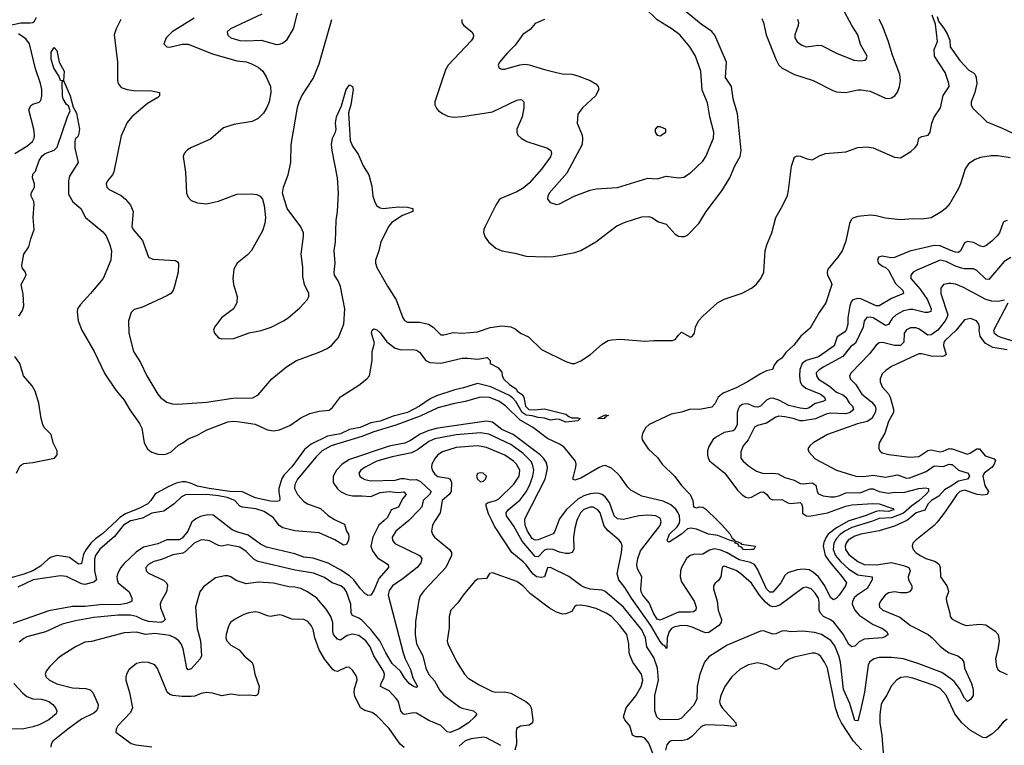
# Model space of a CAD drawing. Header units: inches. Extents: x 1552611 to 1694776, y 811966 to 917215.
# Tile 194 of 256: x 1583883 to 1590352, y 878523 to 883289. Entities that reach past the tile are written whole.
import ezdxf

# ---------------------------------------------------------------- set-up
doc = ezdxf.new("R2010")
doc.units = ezdxf.units.IN
doc.header["$MEASUREMENT"] = 0
for name, color, linetype in [('B5887', 7, 'Continuous'), ('B5888', 7, 'Continuous'), ('B5897', 7, 'Continuous'), ('B5898', 7, 'Continuous')]:
    doc.layers.add(name, color=color, linetype=linetype)

msp = doc.modelspace()

# ---------------------------------------------------------------- linework, layer by layer
at = {"layer": 'B5887', "color": 5}
for points, elevation in [([(1584521.2, 880000), (1584430, 879914.8), (1584380.4, 879879.6), (1584349.3, 879850.7), (1584319.1, 879810), (1584302.2, 879777.8), (1584290, 879717.2), (1584285.5, 879714.5), (1584270, 879713.3), (1584210, 879756.9), (1584199.6, 879759.6), (1584130, 879769), (1584090, 879759.4), (1584070, 879746.6), (1584020.6, 879699.4), (1583970.1, 879670), (1583910, 879646.1), (1583818.6, 879621.4)], 760), ([(1585027.3, 880000), (1585014.4, 879990), (1584987.6, 879930), (1584950, 879882.9), (1584930, 879872.1), (1584850, 879871.9), (1584790, 879846.6), (1584696.5, 879823.5), (1584648.3, 879791.7), (1584570, 879716.2), (1584548.1, 879690), (1584526.7, 879653.3), (1584520.7, 879630), (1584522.6, 879610), (1584530.2, 879590), (1584601.5, 879530), (1584620.3, 879490), (1584618.9, 879470), (1584614, 879466), (1584584.9, 879455.1), (1584534.3, 879445.7), (1584430, 879447.7), (1584310, 879435.5), (1584230, 879434.8), (1584073.7, 879406.3), (1583837.3, 879322.7)], 820), ([(1584624.7, 880000), (1584610, 879996.5), (1584565.5, 879970), (1584504.9, 879895.1), (1584410, 879810.9), (1584380.1, 879770), (1584374.1, 879745.9), (1584374.8, 879670), (1584388, 879610), (1584370, 879594.7), (1584310, 879579.3), (1584290, 879583.9), (1584190, 879630.8), (1584150, 879636.7), (1583971.8, 879610), (1583870, 879561.9)], 780), ([(1586439.6, 880000), (1586353.4, 879930), (1586330.2, 879890), (1586331.3, 879870), (1586348.5, 879848.5), (1586510.1, 879770.1), (1586523.9, 879750), (1586517.9, 879722.1), (1586494.7, 879690), (1586401.8, 879618.2), (1586331.1, 879570), (1586310, 879539.7), (1586303, 879510), (1586402.6, 879130), (1586415.3, 879090), (1586450, 879020.9), (1586465.8, 878965.8), (1586495.8, 878910), (1586490, 878902), (1586470, 878908.2), (1586441.2, 878930), (1586410, 878966.8), (1586385, 879010), (1586330, 879060.9), (1586287.3, 879130), (1586249.2, 879210), (1586190, 879283.1), (1586130, 879344.1), (1586110, 879358.7), (1586070, 879375.8), (1586061.6, 879390), (1586058.2, 879450), (1586029.1, 879530), (1586017.7, 879550), (1585992.9, 879570), (1585935.8, 879590), (1585885.1, 879625.1), (1585812.8, 879652.8), (1585692.3, 879672.3), (1585449.4, 879729.4), (1585423.2, 879743.2), (1585370, 879796.5), (1585330, 879824.8), (1585250, 879840.3), (1585209, 879831), (1585190, 879834.8), (1585130, 879866.1), (1585087.4, 879872.6), (1585070, 879869.9), (1585030, 879850.4), (1584970, 879793.1), (1584955.2, 879784.8), (1584890, 879773.7), (1584815.5, 879744.5), (1584763.1, 879730), (1584729.1, 879710), (1584712.4, 879690), (1584712.8, 879670), (1584730, 879653.8), (1584827.8, 879607.8), (1584847.4, 879590), (1584853.8, 879573.8), (1584847.2, 879530), (1584812.1, 879470), (1584805.6, 879450), (1584806.9, 879426.9), (1584838.7, 879350), (1584824.5, 879335.5), (1584810, 879329.9), (1584730, 879335.8), (1584690, 879348.7), (1584650, 879369.5), (1584610, 879378.2), (1584530, 879377.8), (1584370, 879361.8), (1584250, 879340.8), (1584161.8, 879318.2), (1584052.1, 879267.9), (1583930, 879235.3), (1583910, 879225.4), (1583880.2, 879199.8)], 840), ([(1586613.3, 880000), (1586594.7, 879970), (1586589.2, 879930), (1586594.7, 879910), (1586607.9, 879890), (1586707.1, 879810), (1586719.3, 879790), (1586719.7, 879770), (1586682, 879690), (1586540.4, 879539.6), (1586514.5, 879505.5), (1586504.2, 879475.8), (1586483.1, 879336.9), (1586480.7, 879250), (1586490, 879190.5), (1586531.7, 879110), (1586551.4, 879030), (1586570, 878988.2), (1586607.1, 878947.1), (1586642.5, 878882.5), (1586670, 878852.9), (1586774.1, 878774.1), (1586790, 878766.4), (1586864, 878750), (1586885.5, 878730), (1586873, 878710), (1586832.1, 878670), (1586770, 878631.3), (1586710, 878607.4), (1586691.2, 878611.2), (1586650, 878652.1), (1586570, 878686.3), (1586490, 878733.3), (1586470, 878737.3), (1586410, 878725.2), (1586401.5, 878730), (1586387.6, 878747.6), (1586370.6, 878810), (1586357.2, 878830), (1586310, 878880.8), (1586254.3, 878910), (1586258.2, 878930), (1586277.6, 878970), (1586279.2, 878990), (1586274, 879010), (1586209.9, 879110), (1586185.3, 879170), (1586157.2, 879210), (1586110, 879243.9), (1586070, 879254), (1586034.9, 879245.1), (1585990, 879214.6), (1585970, 879221.2), (1585944.3, 879250), (1585939.5, 879270), (1585940.2, 879330), (1585926.4, 879370), (1585897.1, 879417.1), (1585835.1, 879490), (1585773.6, 879530), (1585730, 879552), (1585690, 879562.3), (1585650, 879564.2), (1585550, 879587), (1585450, 879595), (1585370, 879584.1), (1585305, 879605), (1585270, 879629.7), (1585250, 879636.4), (1585230, 879636.9), (1585170, 879623.6), (1585090, 879564), (1585066.3, 879530), (1585038, 879430), (1585048.1, 879290), (1585071.3, 879210), (1585076.9, 879110), (1585068.2, 879090), (1585010, 879024.5), (1584990, 879018.7), (1584981.7, 879030), (1584956.7, 879156.7), (1584943.4, 879190), (1584929.3, 879210), (1584902.3, 879230), (1584870, 879243.4), (1584770, 879257.8), (1584710, 879251.2), (1584650, 879265.8), (1584570, 879261.5), (1584354.2, 879205.8), (1584310, 879199.5), (1584250.3, 879170), (1584155.3, 879110), (1584131.8, 879090), (1584079.8, 879040.2), (1584055.8, 879010), (1584050.2, 878990), (1584056.9, 878970), (1584079.5, 878950), (1584127.2, 878927.2), (1584230, 878900.5), (1584316.6, 878896.6), (1584346.9, 878886.9), (1584363.6, 878870), (1584390.7, 878810.7), (1584397.8, 878790), (1584396.8, 878770), (1584387.6, 878750), (1584370, 878734.5), (1584290, 878694.1), (1584199.6, 878630), (1584100.3, 878550), (1584090.3, 878530), (1584088.5, 878510)], 860), ([(1586277.1, 880000), (1586243.1, 879970), (1586203.6, 879890), (1586190.7, 879830.7), (1586199.8, 879799.8), (1586234.5, 879754.5), (1586303.9, 879710), (1586305.4, 879690), (1586241.4, 879618.6), (1586210, 879540.8), (1586190, 879509.8), (1586170, 879506.1), (1586150, 879519.3), (1586121.5, 879550), (1586077.8, 879610), (1586050, 879635.6), (1585993.2, 879673.2), (1585910, 879719.6), (1585810, 879751.9), (1585750, 879759.6), (1585690, 879781.7), (1585503.4, 879823.4), (1585463.9, 879843.9), (1585383.3, 879903.3), (1585310, 879925.3), (1585279.2, 879939.2), (1585199.5, 880000)], 820), ([(1585963.4, 880000), (1586015.9, 879975.9), (1586029.5, 879930), (1586042.1, 879910), (1586045.1, 879890), (1586043, 879870), (1586030, 879842.7), (1586010, 879838.1), (1585952.2, 879872.2), (1585850, 879917.6), (1585690, 879932.2), (1585611.8, 879951.8), (1585587.6, 879967.6), (1585563.2, 880000)], 780), ([(1590000, 878958.6), (1589941.9, 879001.9), (1589790, 879059), (1589690, 879091.3), (1589610, 879100.7), (1589530, 879099.5), (1589495.8, 879090), (1589479.4, 879080.6), (1589466.3, 879070), (1589456.1, 879050), (1589432.3, 878872.3), (1589407.6, 878752.4), (1589390, 878682.7), (1589370, 878686), (1589336.9, 878796.9), (1589294.9, 878890), (1589274.8, 879070), (1589264.6, 879110), (1589237.3, 879177.3), (1589210.9, 879210.9), (1589150.6, 879250.6), (1589104.6, 879264.6), (1589028.3, 879271.7), (1588950, 879269.1), (1588910, 879274.6), (1588890, 879271.8), (1588850, 879254.5), (1588830, 879252), (1588770, 879273.8), (1588750, 879273.5), (1588530, 879181.7), (1588410, 879104.5), (1588382.1, 879070), (1588350.9, 878990), (1588334.2, 878910), (1588331.5, 878828.5), (1588312.3, 878787.7), (1588230, 878701.6), (1588210, 878691.5), (1588090, 878689.7), (1588068.6, 878710), (1588056.1, 878750), (1588056.4, 878850), (1588080.1, 878950), (1588072.6, 879030), (1588050, 879099.8), (1588003.4, 879170), (1587994.3, 879230), (1587970, 879281.3), (1587850, 879431.1), (1587730, 879532.8), (1587710, 879542), (1587631.2, 879548.8), (1587590, 879561.5), (1587570, 879571.8), (1587490, 879631.6), (1587370, 879689.8), (1587350, 879689.6), (1587330.1, 879629.9), (1587310, 879624.3), (1587278.5, 879630), (1587253.3, 879650), (1587210, 879709.1), (1587190, 879729.1), (1587116.8, 879790), (1587002.2, 879962.2), (1586983.8, 880000)], 860), ([(1587543.8, 880000), (1587530, 879949), (1587522, 879890), (1587523.6, 879810), (1587512, 879790), (1587490, 879783.2), (1587470, 879783.2), (1587430, 879791.6), (1587388.3, 879808.3), (1587350, 879811.2), (1587330, 879804.5), (1587290, 879760.5), (1587270, 879763), (1587183.8, 879863.8), (1587130, 879963.4), (1587103, 880000)], 840), ([(1587425.9, 880000), (1587398.4, 879930), (1587387.1, 879912.9), (1587290, 879871.9), (1587269.8, 879870), (1587250, 879882.3), (1587218.1, 879930), (1587203.1, 879970), (1587201.9, 880000)], 820), ([(1589496.6, 880000), (1589484.7, 879995.3), (1589350, 879954), (1589303.4, 879930), (1589272.8, 879907.2), (1589250, 879882.3), (1589232.3, 879850), (1589227, 879810), (1589242.8, 879770), (1589276.3, 879730), (1589330, 879681), (1589390, 879641.8), (1589482.4, 879630), (1589484, 879610), (1589450, 879554), (1589384.6, 879510), (1589366.8, 879493.2), (1589353.7, 879470), (1589352.5, 879450), (1589369.3, 879410), (1589396.9, 879376.9), (1589490, 879317.4), (1589552.2, 879290), (1589577.6, 879270), (1589588, 879250), (1589570, 879236.9), (1589550.2, 879229.8), (1589430, 879219.8), (1589398, 879202), (1589370, 879173.3), (1589350, 879169.7), (1589330, 879186), (1589293.3, 879253.3), (1589231.9, 879331.9), (1589210, 879348.2), (1589164.2, 879370), (1589143.1, 879390), (1589135.3, 879410), (1589135.8, 879464.2), (1589129.8, 879490), (1589110, 879522.7), (1589082, 879550), (1589050, 879561.4), (1589030, 879556.4), (1588876, 879444), (1588850, 879433.8), (1588830, 879432.5), (1588810, 879439.2), (1588783.1, 879463.1), (1588743.7, 879510), (1588690, 879588.2), (1588621, 879650), (1588590, 879671.4), (1588510, 879699.6), (1588498, 879690), (1588490, 879629.3), (1588474, 879606), (1588452.1, 879587.9), (1588441.6, 879570), (1588441.1, 879550), (1588464, 879470), (1588471.4, 879410), (1588493, 879350), (1588490.7, 879329.3), (1588475.2, 879310), (1588410, 879262.9), (1588390, 879261.6), (1588370, 879268.1), (1588300, 879300), (1588270, 879308.6), (1588229.6, 879310.4), (1588181, 879299), (1588165.8, 879290), (1588150, 879269.6), (1588137.4, 879230), (1588134, 879166), (1588130, 879159), (1588127.4, 879167.4), (1588118, 879178), (1588110, 879179.7), (1588090, 879204.2), (1588029.9, 879310), (1587902.4, 879490), (1587859, 879559), (1587818.4, 879610), (1587808.8, 879650), (1587837.1, 879790), (1587840.4, 879830), (1587836.9, 879850), (1587821.6, 879870), (1587750, 879930.8), (1587723, 879963), (1587711.7, 880000)], 840), ([(1589338.8, 880000), (1589330, 879997.3), (1589248.3, 879951.7), (1589194.9, 879910), (1589180.4, 879890), (1589165.4, 879854.6), (1589161.9, 879830), (1589175.5, 879770), (1589204.9, 879724.9), (1589286.9, 879630), (1589314, 879590), (1589308.3, 879570), (1589265.7, 879510), (1589250, 879489.9), (1589230, 879477.5), (1589210, 879494.5), (1589172, 879570), (1589130, 879629.4), (1589098.9, 879658.9), (1589070, 879675.6), (1589030, 879679.8), (1588990, 879675.1), (1588930, 879654.8), (1588910, 879637.4), (1588884.2, 879590), (1588831.2, 879528.8), (1588810, 879528.8), (1588788.9, 879550), (1588730, 879680.3), (1588710.8, 879710.8), (1588683.2, 879723.2), (1588610, 879741.6), (1588530, 879787.5), (1588490, 879805.1), (1588446.6, 879813.4), (1588414.9, 879805.1), (1588370, 879778.8), (1588310, 879776.4), (1588286.7, 879770), (1588264.4, 879750), (1588230.1, 879690), (1588223.7, 879670), (1588221, 879630), (1588230, 879597.4), (1588314, 879470), (1588326.2, 879430), (1588324.7, 879410), (1588310, 879400.2), (1588290, 879396.7), (1588210, 879398.5), (1588090, 879344.4), (1588071.6, 879351.6), (1588046.3, 879390), (1588018.1, 879458.1), (1587976.4, 879510), (1587966.4, 879530), (1587963, 879550), (1587971, 879630), (1587941.8, 879681.8), (1587937.6, 879710), (1587944.7, 879750), (1587960.7, 879799.3), (1588090, 879965.8), (1588098, 879990), (1588095.4, 880000)], 820), ([(1588467.7, 880000), (1588499, 879970), (1588550.2, 879910), (1588564.2, 879884.2), (1588582, 879870), (1588577.6, 879862.4), (1588546.3, 879870), (1588470, 879901.6), (1588407.4, 879910), (1588330, 879942.3), (1588291.7, 879948.3), (1588270, 879944), (1588230.3, 879910), (1588150, 879856.8), (1588140.9, 879860.9), (1588137.4, 879870), (1588152.7, 879910), (1588202.1, 879957.9), (1588217.5, 879982.5), (1588220.8, 879999.2), (1588220.7, 880000)], 780), ([(1589710.5, 880000), (1589630, 879961.9), (1589528.7, 879931.3), (1589410, 879910.3), (1589370, 879897.3), (1589326.6, 879870), (1589312, 879850), (1589306, 879830), (1589308.1, 879808.1), (1589330, 879777), (1589390, 879731.2), (1589430, 879711.6), (1589508.6, 879708.6), (1589610, 879722.8), (1589690, 879703.4), (1589724, 879690), (1589734, 879670), (1589719, 879630), (1589721, 879610), (1589743.9, 879570), (1589743.6, 879550), (1589738.1, 879541.9), (1589729.3, 879530.7), (1589710, 879523.4), (1589670, 879523.4), (1589629.3, 879530.7), (1589590, 879524.7), (1589568.9, 879510), (1589537.4, 879470), (1589528.9, 879450), (1589532, 879430), (1589554, 879410), (1589664.6, 879364.6), (1589735.3, 879310), (1589850.8, 879250.8), (1589878, 879230), (1589930, 879174.7), (1589965.5, 879145.5), (1589990.1, 879130.1), (1590000, 879126.6)], 860), ([(1589919.6, 880000), (1589911, 879989), (1589890, 879966.3), (1589770.3, 879870), (1589750.4, 879850), (1589746.7, 879830), (1589753.4, 879810), (1589770.3, 879790), (1589797.7, 879770), (1589837, 879750), (1589900.4, 879730), (1589923.2, 879710), (1589929.2, 879690), (1589932.8, 879630), (1589973.1, 879570), (1589981.3, 879550), (1589983.8, 879530), (1589970.4, 879490), (1589971.7, 879470), (1589993.4, 879390), (1589994.8, 879370), (1590000, 879363.5)], 880), ([(1588045.7, 878465.7), (1588016.2, 878536.2), (1587990, 878569.1), (1587970, 878578.5), (1587930, 878579.4), (1587908.6, 878588.6), (1587890.7, 878650), (1587858, 878690), (1587850.8, 878710), (1587867.1, 878770), (1587931.2, 878848.8), (1587965.4, 878910), (1587976.8, 878950), (1587967.4, 878990), (1587911.1, 879070), (1587893.3, 879110), (1587887.3, 879130), (1587884.7, 879190), (1587871.5, 879250), (1587826.6, 879310), (1587770, 879368.7), (1587735.1, 879390), (1587670, 879421.1), (1587610, 879437.8), (1587570, 879444), (1587539.6, 879440.4), (1587527.3, 879432.7), (1587510, 879402.9), (1587470, 879386), (1587450, 879384.2), (1587410, 879397.7), (1587364.6, 879424.6), (1587238, 879518), (1587187.7, 879570), (1587150, 879599.8), (1586990, 879656.9), (1586969.2, 879650.8), (1586950, 879619.5), (1586890, 879614.5), (1586870, 879598), (1586796.9, 879510), (1586760.9, 879459.1), (1586716, 879410), (1586705.2, 879370), (1586705.4, 879294.6), (1586690.2, 879210), (1586694.7, 879190), (1586752.8, 879072.8), (1586805.7, 878990), (1586830, 878964.2), (1586901.2, 878921.2), (1586990, 878876.5), (1587011.4, 878871.4), (1587070, 878874.4), (1587110, 878866), (1587207, 878810), (1587231.8, 878790), (1587242.3, 878770), (1587254, 878690), (1587252.9, 878670), (1587230, 878655.6), (1587172.1, 878647.9), (1587147.2, 878632.8), (1587143.6, 878610), (1587147.8, 878530), (1587136.3, 878490)], 880), ([(1586409.1, 878509.1), (1586382.6, 878530), (1586310, 878632.3), (1586230, 878715.8), (1586198.4, 878738.4), (1586150, 878751.4), (1586122.2, 878770), (1586085.6, 878845.6), (1586080.6, 878870), (1586083.5, 878896.5), (1586099.7, 878950), (1586098, 878970), (1586087.8, 878990), (1586070, 879016.2), (1586050, 879034.7), (1586030, 879036.8), (1585970, 879006.9), (1585950, 879011.2), (1585940.8, 879020.8), (1585887.3, 879087.3), (1585850.4, 879150.4), (1585821.9, 879230), (1585810, 879284.5), (1585798.2, 879310), (1585776.1, 879336.1), (1585750, 879349.9), (1585670, 879351.7), (1585610, 879375.6), (1585590, 879379.2), (1585530, 879368.8), (1585510, 879372.5), (1585454.9, 879394.9), (1585430, 879398.8), (1585387.4, 879392.6), (1585350, 879380.3), (1585294.9, 879350), (1585268.5, 879330), (1585255.4, 879304.6), (1585239.8, 879250), (1585238, 879230), (1585243, 879210), (1585270, 879181.5), (1585324.4, 879150), (1585358, 879110), (1585410, 879066), (1585416.9, 879050), (1585427.9, 878990), (1585455.6, 878910), (1585450, 878862.7), (1585445.4, 878854.6), (1585432.3, 878847.7), (1585390, 878852.5), (1585330, 878850.8), (1585270, 878859.2), (1585210, 878848.7), (1585150, 878866.2), (1585110, 878869.7), (1585076, 878864), (1585033.3, 878846.7), (1585010, 878842.5), (1584950, 878842.6), (1584890, 878850.7), (1584870, 878856.8), (1584852, 878872), (1584788.3, 879028.3), (1584770.9, 879050.9), (1584730, 879066.3), (1584689.7, 879069.7), (1584650, 879059.7), (1584600.6, 879019.4), (1584584.9, 878990), (1584579.5, 878970), (1584580.4, 878950), (1584604.2, 878870), (1584624.9, 878770), (1584610, 878738.4), (1584528.2, 878650), (1584516.3, 878630), (1584514, 878610), (1584615.4, 878535.4), (1584646.4, 878526.4), (1584750, 878512.1)], 880), ([(1589413.1, 878493.1), (1589361, 878550), (1589282.6, 878670), (1589262.8, 878710), (1589242.2, 878770), (1589189, 879029), (1589170, 879069.7), (1589145.8, 879105.8), (1589130, 879119.7), (1589110, 879128.3), (1589090, 879128.3), (1588970, 879100.9), (1588932.8, 879087.2), (1588910, 879069.7), (1588870, 879024.7), (1588850, 879020.5), (1588790, 879051.3), (1588730, 879064), (1588670, 879052.3), (1588617.2, 879022.8), (1588560.3, 878970), (1588516.5, 878910), (1588488.4, 878850), (1588480.2, 878810), (1588485.2, 878790), (1588498.8, 878770), (1588587.4, 878670), (1588590.6, 878650), (1588572.6, 878647.4), (1588513.9, 878653.9), (1588390, 878657.7), (1588370, 878651.8), (1588357.3, 878642.7), (1588299, 878581), (1588270, 878561.3), (1588230, 878551.6), (1588170, 878554.2), (1588151, 878549), (1588133.9, 878526.1), (1588126.4, 878490)], 880), ([(1590000, 878786.6), (1589970, 878851.6), (1589930, 878896.5), (1589890, 878916.8), (1589750, 878964.4), (1589708.2, 878971.8), (1589671.5, 878968.5), (1589642.4, 878950), (1589610, 878914), (1589578, 878850), (1589550.2, 878810), (1589543.2, 878790), (1589534.8, 878725.2), (1589533.9, 878670), (1589546.6, 878586.6), (1589560.8, 878419.2)], 880), ([(1583844.4, 878930), (1583904.5, 878864.5), (1583930, 878843.8), (1583970, 878828.5), (1584026.2, 878826.2), (1584050, 878820.1), (1584073.4, 878810), (1584101.1, 878790), (1584118.7, 878770), (1584127.2, 878750), (1584121.7, 878730), (1584075.3, 878690), (1584010, 878656.8), (1583970, 878643.8), (1583910, 878631.9), (1583830, 878629.9)], 840), ([(1587042.8, 878522.8), (1586950, 878572), (1586930, 878576), (1586850, 878566.3), (1586810, 878551.9), (1586770, 878518.4)], 880)]:
    msp.add_lwpolyline(points, dxfattribs=dict(at, elevation=elevation))
at = {"layer": 'B5887', "color": 5, "elevation": 780}
msp.add_lwpolyline([(1588653.8, 879806.2), (1588637.4, 879810), (1588624.6, 879824.6), (1588608.3, 879830), (1588603.5, 879843.5), (1588583.9, 879850), (1588582, 879858), (1588590, 879863), (1588620.4, 879850), (1588624, 879844), (1588716, 879830), (1588706, 879810), (1588690, 879808.2)], close=True, dxfattribs=at)
at = {"layer": 'B5888', "color": 5}
for points, elevation in [([(1587330, 883289.7), (1587270, 883263), (1587235.6, 883224.4), (1587189.2, 883190.8), (1587137.4, 883122.6), (1587084.9, 883070), (1587034.8, 883010), (1587026.8, 882990), (1587032, 882970), (1587050, 882964), (1587070, 882964.9), (1587168, 882992), (1587204, 882996), (1587230, 882993.1), (1587330, 882961.3), (1587410, 882942), (1587450, 882934.3), (1587510, 882930.3), (1587550, 882921.3), (1587631, 882890), (1587668.3, 882868.3), (1587684, 882850), (1587687.3, 882830), (1587664.9, 882790), (1587580.7, 882710), (1587550.5, 882669.5), (1587544.4, 882610), (1587577.3, 882530), (1587580.7, 882510), (1587577.6, 882470), (1587478.3, 882281.7), (1587362, 882150), (1587352.4, 882130), (1587350.6, 882110), (1587368.6, 882088.6), (1587410, 882075.5), (1587430, 882079.3), (1587525.2, 882130), (1587630, 882169), (1587670, 882177.7), (1587810, 882187.9), (1588010, 882247.2), (1588070, 882243.2), (1588130, 882260.8), (1588210, 882250.4), (1588245.4, 882254.6), (1588290, 882283.8), (1588370, 882360.4), (1588389.8, 882390.2), (1588440.4, 882510), (1588443.9, 882550), (1588416.8, 882650), (1588402, 882742), (1588365.9, 882825.9), (1588358, 882950), (1588322.3, 883050), (1588285.7, 883110), (1588219.2, 883190), (1588170, 883227.6), (1588070, 883287.6), (1587990, 883367.4)], 840), ([(1588992.5, 883292.5), (1588998.4, 883270), (1588997.8, 883250), (1588976.1, 883190), (1588974.3, 883170), (1588990, 883142.6), (1589022.3, 883122.3), (1589050, 883111.6), (1589130, 883121.7), (1589150, 883119.5), (1589250, 883068.7), (1589363.7, 883023.7), (1589410, 883018), (1589435.8, 883024.2), (1589443.7, 883030), (1589449.5, 883050), (1589406.1, 883126.1), (1589389.7, 883190), (1589350.6, 883250.6), (1589285.7, 883370)], 840), ([(1583810, 883251.4), (1583890, 883268.4), (1583952.4, 883267.6), (1583968.5, 883271.5), (1583979.6, 883280.4), (1583993.5, 883306.5)], 780), ([(1584548, 883290), (1584516.2, 883230), (1584504.6, 883190), (1584525, 883010), (1584524.8, 882890), (1584529.4, 882870), (1584550, 882844.5), (1584590, 882830.1), (1584630, 882823.5), (1584750, 882821.8), (1584800.7, 882810), (1584801.6, 882790), (1584790, 882778.4), (1584721.9, 882738.1), (1584618.9, 882650), (1584590, 882613.6), (1584550, 882526.6), (1584500.5, 882290), (1584492.7, 882270), (1584459.3, 882230), (1584450.4, 882210), (1584455.8, 882190), (1584470, 882172.7), (1584550, 882133.6), (1584578.6, 882110), (1584611.8, 882070), (1584627.8, 882030), (1584619.3, 881930), (1584628.3, 881910), (1584690, 881839.5), (1584728.8, 881728.8), (1584756.8, 881716.8), (1584906.3, 881706.3), (1584919.1, 881699.1), (1584927.2, 881687.2), (1584922.9, 881630), (1584900.9, 881539.1), (1584890.2, 881510), (1584875.8, 881490), (1584850, 881474.4), (1584690, 881401.7), (1584635.1, 881384.9), (1584614.7, 881365.3), (1584598.7, 881310), (1584598.9, 881230), (1584631.6, 881110), (1584677.6, 881037.6), (1584718.5, 880950), (1584790.2, 880830.2), (1584810, 880805.7), (1584850, 880777.7), (1584885.5, 880765.5), (1584922.7, 880762.7), (1585110, 880777.1), (1585283.8, 880803.8), (1585414.1, 880805.9), (1585450, 880825.5), (1585540.4, 880930), (1585635.4, 881010), (1585700.5, 881050), (1585850, 881104.6), (1585903, 881130), (1585932.3, 881150), (1585978.3, 881201.7), (1586011.6, 881290), (1586019.3, 881390), (1585990, 881536.8), (1585974.4, 881574.4), (1585952.1, 881610), (1585949.9, 881630), (1585954.9, 881690), (1585948.2, 881770), (1585957.3, 881830), (1585961.2, 881970), (1585970.3, 882030), (1585976.6, 882150), (1585970.3, 882250), (1585935.1, 882430), (1585931.5, 882470), (1585938, 882510), (1585957.8, 882550), (1585962.4, 882570), (1585957.9, 882610), (1585963.4, 882650), (1585996.5, 882723.5), (1586027.1, 882830), (1586050, 882860.4), (1586070, 882850.7), (1586074.6, 882830), (1586058.8, 882730), (1586043.6, 882676.4), (1586054.8, 882494.8), (1586070, 882457.3), (1586106.1, 882406.1), (1586139.5, 882330), (1586177.4, 882270), (1586195.3, 882195.3), (1586202.6, 882130), (1586215.5, 882090), (1586230, 882067.2), (1586250, 882054), (1586270, 882049), (1586370, 882059.7), (1586430, 882057), (1586464.7, 882050), (1586466, 882030), (1586398, 882002), (1586360.3, 881979.7), (1586325.7, 881954.3), (1586307, 881933), (1586256.5, 881830), (1586242.4, 881770), (1586221.2, 881710), (1586221.2, 881690), (1586230, 881661.6), (1586298.6, 881538.6), (1586356.9, 881450), (1586399.5, 881330), (1586410, 881313), (1586430, 881301.7), (1586510, 881301.8), (1586569.1, 881289.1), (1586599.1, 881270), (1586650, 881218.8), (1586670, 881219.1), (1586730, 881234), (1586790, 881230.4), (1586890, 881238.7), (1586973.7, 881266.3), (1587050, 881277.3), (1587110, 881271.6), (1587137.8, 881257.8), (1587173, 881230), (1587225.2, 881205.2), (1587310, 881123.1), (1587470, 881044.9), (1587510, 881030.6), (1587530, 881030.6), (1587570, 881048.2), (1587633.6, 881090), (1587710, 881158.7), (1587750, 881181.3), (1587770, 881187), (1587830, 881190.4), (1587990, 881176.9), (1588050, 881182.7), (1588170, 881181.3), (1588190, 881188), (1588210, 881217.3), (1588230, 881236.3), (1588290, 881204), (1588294.5, 881205.5), (1588306.3, 881213.7), (1588316, 881230), (1588322, 881270), (1588341.6, 881310), (1588370, 881341.6), (1588466.6, 881430), (1588510, 881452.4), (1588630, 881493.6), (1588690, 881526.7), (1588720.3, 881550), (1588752.3, 881590), (1588771.4, 881630), (1588779.8, 881770), (1588790.8, 881810), (1588825.3, 881890), (1588849.7, 881990), (1588894, 882066), (1588926.5, 882133.5), (1588934.7, 882170), (1588953, 882327), (1588972.9, 882387.1), (1588990, 882394), (1589010, 882393), (1589055.8, 882375.8), (1589090, 882368.7), (1589142.4, 882397.6), (1589177.2, 882410), (1589310, 882421.8), (1589390, 882448.9), (1589450, 882453.8), (1589490, 882447.9), (1589630, 882385.4), (1589670, 882382.2), (1589736.7, 882423.3), (1589766.2, 882450), (1589780.9, 882470), (1589790, 882510.3), (1589810, 882521.5), (1589850.5, 882529.5), (1589863.5, 882550), (1589876.3, 882610), (1589890, 882648.8), (1589933.1, 882710), (1589949.6, 882790.4), (1589989.8, 882850), (1589987.8, 882870), (1589962.9, 882942.9), (1589892.7, 883050), (1589890, 883094), (1589913.2, 883146.8), (1589898.7, 883258.7), (1589878.3, 883318.3)], 780), ([(1585030, 883298), (1584885.3, 883210), (1584844.4, 883170), (1584830.4, 883130.4), (1584850, 883110.4), (1584869.3, 883109.3), (1584950, 883129.3), (1584990, 883127.3), (1585150, 883064.6), (1585310, 883019.4), (1585370, 883011.8), (1585402, 883002), (1585450, 882976.9), (1585479.6, 882950), (1585504.9, 882910), (1585530.2, 882850), (1585533, 882810), (1585522.2, 882750), (1585506.7, 882713.3), (1585483.9, 882676.1), (1585450, 882641), (1585410, 882620.9), (1585290, 882600.4), (1585222.2, 882577.8), (1585135.7, 882504.3), (1585010.6, 882450), (1584985.3, 882434.7), (1584964.4, 882410), (1584957.6, 882390), (1584971.9, 882288.1), (1584979.5, 882150), (1584990, 882124), (1585010, 882100.4), (1585050, 882085.2), (1585110, 882078.6), (1585190, 882097.5), (1585310, 882142.5), (1585404.6, 882144.6), (1585440.2, 882140.2), (1585463.8, 882130), (1585477, 882110), (1585489, 882069), (1585497.2, 881990), (1585492.4, 881950), (1585477.6, 881902.4), (1585406.1, 881773.9), (1585378, 881742), (1585312, 881690), (1585290.3, 881650), (1585282.3, 881590), (1585287.2, 881550), (1585311.8, 881470), (1585310.3, 881430), (1585288, 881390), (1585208.2, 881330), (1585163, 881270), (1585155.5, 881250), (1585162, 881230), (1585190, 881200.5), (1585210, 881192.2), (1585290, 881196.1), (1585390, 881232.6), (1585470, 881248.4), (1585535.1, 881270), (1585616.2, 881310), (1585646, 881330), (1585723.4, 881396.6), (1585771.9, 881448.1), (1585782.4, 881470), (1585782, 881490), (1585754.2, 881550), (1585743, 881603), (1585743, 881663), (1585731.8, 881750), (1585747.6, 881867.6), (1585746.9, 881890), (1585730, 881928.4), (1585639.7, 882050), (1585609.7, 882150), (1585615.1, 882190), (1585645.7, 882270), (1585663.9, 882350), (1585667.1, 882470), (1585708.5, 882711.5), (1585718.9, 882750), (1585737.4, 882790), (1585810, 882903.8), (1585850, 882999.1), (1585933.4, 883290)], 820), ([(1585473.9, 883326.1), (1585268.4, 883230), (1585246.7, 883210), (1585250, 883186.4), (1585270, 883169.2), (1585330, 883152), (1585370, 883149.4), (1585470, 883155.5), (1585570, 883127.2), (1585590, 883128), (1585610, 883135.3), (1585640.4, 883159.6), (1585681.4, 883230), (1585708.5, 883331.5)], 840), ([(1586787.7, 883290), (1586788.1, 883268.1), (1586801.6, 883250), (1586852.7, 883210), (1586864.4, 883190), (1586862, 883170), (1586848.8, 883150), (1586698.7, 882990), (1586680.4, 882959.6), (1586610.4, 882750), (1586610.4, 882730), (1586622.9, 882702.9), (1586634, 882690), (1586664, 882670), (1586695.2, 882655.2), (1586730, 882649.1), (1586794.2, 882654.2), (1586990, 882683), (1587150, 882760.9), (1587170, 882764.9), (1587182, 882762), (1587194.9, 882750), (1587196, 882710), (1587183.2, 882650), (1587149.3, 882570), (1587148.2, 882550), (1587154.6, 882530), (1587177.6, 882510), (1587214.4, 882490), (1587350, 882444.5), (1587372.6, 882430), (1587377.1, 882410), (1587370, 882387.2), (1587310, 882306.6), (1587230, 882215.7), (1587190, 882182.4), (1587150, 882157.9), (1587044.6, 882115.4), (1587033.5, 882106.5), (1587010, 882071.5), (1586940.9, 881930), (1586932.4, 881910), (1586930.5, 881890.5), (1586940.9, 881860.9), (1586962, 881830), (1587010, 881787.7), (1587050, 881770.4), (1587135.8, 881755.8), (1587210, 881736.5), (1587330, 881731.3), (1587390, 881733.6), (1587530, 881759), (1587570, 881773.1), (1587667, 881830), (1587805.7, 881934.3), (1587860.6, 881959.4), (1587970, 881994), (1588016.7, 881996.7), (1588034.8, 881990), (1588080.3, 881960.3), (1588130, 881946.3), (1588190, 881879.6), (1588210, 881866.7), (1588230, 881864), (1588250, 881864.9), (1588270, 881874), (1588343.9, 881950), (1588393.7, 882030), (1588495.9, 882164.1), (1588548.2, 882250), (1588582, 882330), (1588616.5, 882390), (1588623, 882430), (1588598.4, 882670), (1588570.6, 882770), (1588559.9, 882850), (1588520.9, 882910), (1588525.3, 883010), (1588450, 883187.4), (1588430.5, 883210.5), (1588359.4, 883259.4), (1588250, 883348.9)], 820), ([(1588757.6, 883297.6), (1588768.5, 883270), (1588787.7, 883190), (1588850.1, 883030.1), (1588870, 882990.3), (1588892, 882970), (1588973, 882930), (1589096.3, 882890), (1589224.1, 882824.1), (1589250, 882815), (1589310, 882811.1), (1589390, 882829.2), (1589410.8, 882829.2), (1589470, 882818.8), (1589570, 882774.2), (1589590, 882771.3), (1589610, 882774.9), (1589631.9, 882788.1), (1589650, 882812.4), (1589663.5, 882850), (1589668.9, 882890), (1589665.5, 882930), (1589616.4, 883056.4), (1589589.3, 883150), (1589550, 883253.3), (1589530, 883289.7)], 820), ([(1589910.3, 883310.3), (1589919.3, 883279.3), (1589956.4, 883230), (1589975.8, 883195.8), (1589993.5, 883153.5), (1589996.4, 883110), (1590000, 883104.9)], 780), ([(1583850, 882410.2), (1583930, 882458), (1583966.3, 882490), (1583978.4, 882510), (1583980.9, 882530), (1583975, 882570), (1583943.5, 882696.5), (1583955.4, 882724.6), (1583970, 882734.9), (1584011.8, 882748.2), (1584020.9, 882759.1), (1584027.6, 882790), (1584028.2, 882830), (1584020.5, 882870), (1583987.3, 882967.3), (1583947.8, 883130), (1583922.4, 883162.4), (1583875.7, 883195.7)], 780), ([(1583877.9, 881342.1), (1583900.7, 881379.3), (1583909, 881410), (1583905.2, 881485.2), (1583893.6, 881550), (1583926, 881610), (1583921.2, 881630), (1583898.7, 881658.7), (1583895.9, 881675.9), (1583909.8, 881750), (1583943.7, 881796.3), (1583955.5, 881850), (1583978.2, 881910), (1583971.9, 881990), (1583978, 882078), (1583975.6, 882095.6), (1583958.5, 882130), (1583957.7, 882150), (1583980.4, 882190), (1583980.4, 882210), (1583967.3, 882250), (1583970, 882274), (1583986.3, 882293.7), (1584010, 882364.7), (1584030, 882394.8), (1584050, 882410.7), (1584109, 882431), (1584130, 882451.3), (1584196.4, 882650), (1584215.1, 882690), (1584203.5, 882723.5), (1584190, 882733), (1584167.7, 882770), (1584163.4, 882790), (1584162, 882878), (1584168, 882888), (1584150, 882889.4), (1584139.3, 882919.3), (1584106.8, 882970), (1584090, 883029), (1584090, 883076), (1584110, 883105.5), (1584127.2, 883087.2), (1584142, 883010), (1584174.9, 882950), (1584170.4, 882890), (1584214, 882790), (1584234.9, 882714.9), (1584255.9, 882675.9), (1584276.5, 882570), (1584268.8, 882531.2), (1584262, 882518), (1584250, 882508), (1584244.9, 882490), (1584244.5, 882444.5), (1584267.3, 882350), (1584210, 882261.2), (1584203.6, 882230), (1584204.1, 882144.1), (1584232.8, 882092.8), (1584284.7, 882050), (1584316, 881990), (1584430, 881894.8), (1584450.8, 881870), (1584476, 881810), (1584486, 881770), (1584481, 881710), (1584431, 881590), (1584348, 881490), (1584281.7, 881418.3), (1584262.4, 881390), (1584260.3, 881370), (1584267.7, 881310), (1584290.2, 881250.2), (1584371.7, 881110), (1584442.5, 880962.5), (1584514.8, 880854.8), (1584569.1, 880789.1), (1584606.8, 880726.8), (1584670, 880637.3), (1584685.1, 880605.1), (1584701.7, 880510), (1584722.4, 880470), (1584737.2, 880457.2), (1584750, 880448.8), (1584790, 880436.1), (1584830, 880433.1), (1584850, 880436.8), (1584878, 880450), (1584925.6, 880494.4), (1584955.6, 880510), (1584990, 880535.8), (1585050, 880559.1), (1585107.9, 880592.1), (1585250, 880648.1), (1585288.5, 880651.5), (1585330, 880648.7), (1585430, 880632.9), (1585510, 880594.9), (1585550, 880589.1), (1585590, 880596), (1585657, 880623), (1585730, 880673.3), (1585790, 880701.4), (1585850, 880717.8), (1585915.4, 880724.6), (1585938, 880742), (1585990, 880812.5), (1586111.9, 880888.1), (1586163.9, 880930), (1586180.5, 880950), (1586198, 881050), (1586199.3, 881110), (1586214.7, 881165.3), (1586194.7, 881230), (1586199.5, 881250), (1586210, 881259.3), (1586230, 881252), (1586250, 881233.1), (1586294, 881174), (1586350, 881132.2), (1586390, 881121.3), (1586463.4, 881123.4), (1586490, 881118.4), (1586510, 881104.9), (1586551, 881051), (1586576.5, 881036.5), (1586650, 881034), (1586790, 881065.9), (1586826.8, 881066.8), (1586890, 881058.5), (1586954, 881070), (1586974, 881050), (1586974, 881030), (1587023.6, 881003.6), (1587050, 880974), (1587052.7, 880952.7), (1587062, 880930), (1587102, 880890), (1587143.5, 880863.5), (1587151.3, 880850), (1587185.5, 880825.5), (1587194.8, 880810), (1587205.3, 880750), (1587228.2, 880728.2), (1587266, 880726), (1587330, 880733.4), (1587470, 880698.4), (1587490, 880683), (1587510, 880674.9), (1587550, 880674.4), (1587564.7, 880670), (1587550, 880655.3), (1587470, 880644.7), (1587430, 880663), (1587410, 880665.1), (1587370, 880659.2), (1587330, 880672.6), (1587290, 880675.3), (1587250, 880687.4), (1587210, 880691.9), (1587183.6, 880710), (1587142.1, 880782.1), (1587123.6, 880803.6), (1587099.9, 880819.9), (1586978.3, 880878.3), (1586890, 880899.1), (1586798, 880870), (1586741.8, 880858.2), (1586622.1, 880817.9), (1586580.4, 880799.6), (1586510.2, 880750), (1586431.3, 880710), (1586335.8, 880684.2), (1586250, 880651.1), (1586190, 880640.4), (1586119.5, 880610), (1586050, 880597.9), (1585990, 880569.6), (1585905.9, 880554.1), (1585798.7, 880501.3), (1585754, 880466), (1585670, 880352.6), (1585619.6, 880300.4), (1585604, 880276), (1585585.5, 880210), (1585585.2, 880185.2), (1585592.7, 880147.3), (1585590, 880129.2), (1585570, 880124.5), (1585530, 880125.8), (1585430, 880148.7), (1585347.1, 880187.1), (1585263.7, 880190), (1585126.9, 880210), (1585050, 880225.2), (1585004.8, 880244.8), (1584972.8, 880252.8), (1584950, 880253.3), (1584910, 880244.2), (1584858.5, 880221.5), (1584781.7, 880178.3), (1584770.1, 880170), (1584744.4, 880130), (1584724.2, 880110), (1584670, 880080.8), (1584577.1, 880042.9), (1584541.3, 880018.7), (1584521.2, 880000)], 760), ([(1590000, 882092.8), (1589995.3, 882084.7), (1589966, 882050), (1589941.6, 882030), (1589870, 881987.6), (1589810, 881978.4), (1589750, 881980.3), (1589670, 881975.4), (1589570, 881986), (1589510, 882001.5), (1589470, 882004.9), (1589390, 881997.4), (1589355.6, 881984.4), (1589345.5, 881974.5), (1589333.4, 881950), (1589310, 881834.7), (1589285.5, 881770), (1589258.8, 881730), (1589192.5, 881650), (1589186.8, 881630), (1589189.4, 881610), (1589212.1, 881570), (1589217.5, 881550), (1589179.8, 881430), (1589135.1, 881364.9), (1589076.6, 881263.4), (1589015.1, 881210), (1588969.6, 881150.4), (1588917.1, 881102.9), (1588890, 881066.1), (1588857.1, 881042.9), (1588840.1, 881019.9), (1588828.1, 880991.9), (1588790, 880982.5), (1588750, 880963.8), (1588665, 880910), (1588590.7, 880870), (1588505, 880835), (1588472.3, 880810), (1588450, 880765.8), (1588430, 880743.6), (1588348.5, 880728.5), (1588290, 880731.6), (1588230, 880711.5), (1588162.8, 880697.2), (1588019.1, 880630), (1587996.8, 880610), (1587973.7, 880570), (1587969.5, 880550), (1587973.2, 880530), (1588011.3, 880470), (1588073.6, 880413.6), (1588104.7, 880370), (1588187.6, 880287.6), (1588230.2, 880230), (1588287.5, 880170), (1588304.8, 880130), (1588310, 880088.5), (1588330, 880082.6), (1588350, 880088.7), (1588370, 880087.1), (1588390, 880074.3), (1588467.7, 880000)], 780), ([(1590000, 881774), (1589930, 881803.5), (1589890, 881805.9), (1589731.3, 881768.7), (1589630, 881727.9), (1589605.9, 881725.9), (1589550, 881736.9), (1589524.9, 881730), (1589517.6, 881710), (1589525.3, 881690), (1589550.4, 881670), (1589570, 881661.2), (1589590, 881642.8), (1589636.6, 881556.6), (1589683.8, 881510), (1589688.8, 881490), (1589610, 881457.7), (1589530, 881409.4), (1589510, 881409.5), (1589410, 881455.3), (1589390, 881457.9), (1589357.1, 881450), (1589344.6, 881435.4), (1589335.8, 881410), (1589323.4, 881330), (1589323.4, 881290), (1589312.7, 881250), (1589302.3, 881237.7), (1589253.8, 881206.2), (1589233.9, 881146.1), (1589130, 881075.6), (1589050, 881051.5), (1589023.6, 881030), (1589008.7, 880991.3), (1589005.5, 880950), (1589010.8, 880910.8), (1589022.3, 880890), (1589048.1, 880868.1), (1589144.3, 880830), (1589170.7, 880810), (1589175.9, 880790), (1589159.5, 880780.5), (1589110, 880767.5), (1589070, 880739), (1589050, 880733.4), (1589010, 880736.4), (1588936, 880756), (1588870, 880790.6), (1588830, 880803.9), (1588810, 880801.5), (1588790, 880790.5), (1588750, 880751), (1588730, 880743.9), (1588710, 880746.4), (1588670, 880763.4), (1588650, 880766.6), (1588630, 880761.5), (1588612.3, 880747.7), (1588602.5, 880730), (1588596.9, 880710), (1588597.2, 880630), (1588581.7, 880598.3), (1588570, 880588.9), (1588510, 880578), (1588455.2, 880544.8), (1588436.9, 880530), (1588410, 880485.6), (1588402.3, 880457.7), (1588402.3, 880430), (1588406.2, 880410), (1588417.1, 880390), (1588516.3, 880310), (1588598.7, 880198.7), (1588628.9, 880168.9), (1588653.3, 880153.3), (1588670, 880149.3), (1588690, 880152.7), (1588750, 880185.4), (1588770, 880188.3), (1588790, 880172.8), (1588810, 880143.8), (1588830, 880134.4), (1588890, 880137.5), (1588930, 880116.3), (1588950, 880112.1), (1589010, 880117.4), (1589018.4, 880110), (1589025.7, 880090), (1589026.7, 880046.7), (1589048.8, 880030), (1589070, 880027), (1589189.5, 880049.5), (1589310, 880092.9), (1589350, 880101.8), (1589488.8, 880111.2), (1589529.6, 880109.6), (1589618.7, 880078.7), (1589624.7, 880070), (1589610, 880064.3), (1589590, 880059.7), (1589530, 880062.8), (1589510, 880058.8), (1589437.8, 880030), (1589338.8, 880000)], 820), ([(1590000, 881686.1), (1589970, 881701.3), (1589930, 881708.5), (1589775.9, 881644.1), (1589752.8, 881630), (1589736.5, 881610), (1589738, 881590), (1589799.6, 881519.6), (1589847.9, 881450), (1589871.8, 881390), (1589868.2, 881371.8), (1589850, 881365), (1589830, 881366.1), (1589750, 881385.6), (1589730, 881385.8), (1589690, 881376.2), (1589640.2, 881350), (1589614.1, 881325.9), (1589590, 881287.8), (1589570, 881281.5), (1589490, 881331), (1589470, 881335.4), (1589447.5, 881332.5), (1589430.2, 881310), (1589423.6, 881270), (1589374.7, 881165.3), (1589340.4, 881139.6), (1589290, 881077.4), (1589166.5, 881010), (1589134.2, 880990), (1589115.9, 880970), (1589116.6, 880950), (1589130, 880928.7), (1589202.5, 880882.5), (1589250, 880841.8), (1589290, 880824.4), (1589309.4, 880810), (1589332.4, 880772.4), (1589355, 880750), (1589361.1, 880730), (1589356, 880724), (1589339.7, 880710), (1589310, 880701.2), (1589210, 880704.6), (1589182, 880698), (1589112, 880668), (1589030, 880654), (1589010, 880653.8), (1588965.1, 880670), (1588910, 880681.2), (1588870, 880684.6), (1588850, 880679.3), (1588790, 880639.8), (1588730, 880624.5), (1588710, 880612.4), (1588667.7, 880530), (1588636.5, 880490), (1588619.6, 880450), (1588621.5, 880410), (1588635.6, 880390), (1588670, 880358.6), (1588723.1, 880323.1), (1588770, 880307.3), (1588830, 880310.1), (1588865.7, 880305.7), (1588910, 880281.2), (1588970, 880263.5), (1589010, 880242.7), (1589030, 880241), (1589090, 880247.7), (1589112.5, 880232.5), (1589122, 880190), (1589130, 880174.6), (1589162.4, 880162.4), (1589210, 880154.4), (1589235.3, 880155.3), (1589270, 880163.8), (1589310, 880181.6), (1589410, 880183.4), (1589470, 880207.4), (1589490, 880208), (1589530.3, 880190), (1589590, 880180.1), (1589630, 880186.2), (1589690, 880182.5), (1589790, 880210.1), (1589833.5, 880213.5), (1589854.4, 880210), (1589852.5, 880190), (1589835.8, 880170), (1589790, 880128.7), (1589743.1, 880096.9), (1589690, 880047.9), (1589610, 880017.3), (1589530, 880013.4), (1589496.6, 880000)], 840), ([(1590000, 881556), (1589990, 881557.3), (1589951.1, 881548.9), (1589934, 881526), (1589933.9, 881490), (1589979.9, 881350), (1589974.7, 881330), (1589962.9, 881310), (1589915.5, 881250), (1589870, 881219.6), (1589850, 881216.8), (1589790, 881257.5), (1589770, 881265.2), (1589735.6, 881264.4), (1589708.1, 881251.9), (1589692.8, 881230), (1589690.6, 881170), (1589670.4, 881149.6), (1589630, 881149.9), (1589551, 881169), (1589530, 881165.8), (1589510, 881152.3), (1589466.6, 881093.4), (1589344.7, 880970), (1589334.9, 880950), (1589339.6, 880930), (1589374.7, 880894.7), (1589415, 880830), (1589479.3, 880779.3), (1589503.2, 880750), (1589506.4, 880730), (1589502.6, 880710), (1589481.5, 880670), (1589450, 880650.4), (1589386.5, 880633.5), (1589190, 880564.5), (1589095.5, 880510), (1589073, 880490), (1589060.7, 880470), (1589067.3, 880450), (1589110, 880404.9), (1589248, 880330), (1589376, 880290), (1589427.6, 880287.6), (1589490, 880296.4), (1589570, 880283.5), (1589650, 880300.1), (1589710, 880278.4), (1589730, 880279.6), (1589837.5, 880322.5), (1589890, 880357.9), (1589950, 880354.2), (1589990, 880369.4), (1590000, 880368)], 860), ([(1590000, 881216.9), (1589960.4, 881179.6), (1589953.9, 881170), (1589951.3, 881150), (1589969, 881090), (1589958.6, 881081.4), (1589942.3, 881077.7), (1589870, 881078.8), (1589810, 881094.7), (1589790, 881094.5), (1589610, 881010.8), (1589574.2, 880985.8), (1589550, 880962.4), (1589535.2, 880930), (1589535.9, 880910), (1589550, 880878.3), (1589590.5, 880830.5), (1589601.5, 880810), (1589623.6, 880730), (1589623.9, 880710), (1589590.8, 880650), (1589567.6, 880572.4), (1589528.7, 880510), (1589526.4, 880490), (1589528.2, 880470), (1589535.3, 880455.3), (1589550, 880443.1), (1589593.3, 880433.3), (1589730, 880416), (1589790, 880420.9), (1589850, 880459.1), (1589870, 880463.8), (1589930, 880451), (1589950, 880454), (1589990, 880472), (1590000, 880471.2)], 880), ([(1583861.7, 880310), (1583884.3, 880355.7), (1583893.9, 880366.1), (1583910, 880375), (1583970, 880379.5), (1584112.1, 880410), (1584128.7, 880431.3), (1584130, 880456.9), (1584103.1, 880510), (1584090, 880564.1), (1584043.7, 880610), (1584034.2, 880630), (1584023.4, 880670), (1584009.4, 880770), (1583983.6, 880850), (1583963.9, 880883.9), (1583908.9, 880950), (1583884.2, 881030), (1583850, 881076.2)], 760), ([(1588220.7, 880000), (1588217.9, 880030), (1588209.7, 880050), (1588193.4, 880073.4), (1588161.5, 880101.5), (1588110, 880127.1), (1587970, 880158.5), (1587898.2, 880198.2), (1587877.9, 880217.9), (1587830, 880287.5), (1587810, 880308.5), (1587770, 880342.5), (1587730, 880359.9), (1587710, 880357.5), (1587690, 880348.6), (1587570, 880278.3), (1587530, 880265.4), (1587516.9, 880270), (1587537.1, 880350), (1587539.1, 880370), (1587534.9, 880390), (1587460.2, 880480.2), (1587430, 880501.1), (1587350, 880539.2), (1587252.8, 880612.8), (1587170, 880657.9), (1587077.3, 880750), (1587030, 880783.2), (1586970, 880807.7), (1586910, 880809.9), (1586810, 880780.7), (1586730, 880765.6), (1586630, 880739.5), (1586514.2, 880685.8), (1586354.9, 880625.1), (1586210, 880582.5), (1586130, 880552.4), (1585930.2, 880490), (1585870, 880456.4), (1585830, 880418.4), (1585708.7, 880270), (1585690, 880236.4), (1585687.2, 880210), (1585708.7, 880170), (1585750, 880125.2), (1585773.6, 880110), (1585858.5, 880078.5), (1585910, 880032.6), (1585950, 880006.2), (1585963.4, 880000)], 780), ([(1587201.9, 880000), (1587201.6, 880010), (1587334, 880270), (1587349, 880330), (1587349.9, 880350), (1587342.4, 880382.4), (1587323.9, 880410), (1587303.1, 880430), (1587124, 880564), (1587050, 880597.8), (1586990, 880644.8), (1586950, 880652.4), (1586630, 880605.7), (1586570.2, 880590), (1586513.8, 880566.2), (1586450, 880524.4), (1586413.2, 880506.8), (1586310, 880488.6), (1586050, 880400.3), (1586001.6, 880370), (1585965.1, 880330), (1585943, 880290), (1585942, 880250), (1585970, 880208.4), (1585991.4, 880190), (1586030.1, 880170.1), (1586070, 880161.2), (1586130, 880162.3), (1586190, 880157.2), (1586250, 880183), (1586310, 880191.1), (1586370, 880183.9), (1586407.3, 880187.3), (1586421.6, 880170), (1586398.8, 880141.2), (1586372.4, 880087.6), (1586324.1, 880070), (1586299.9, 880020.1), (1586277.1, 880000)], 820), ([(1587103, 880000), (1587080.8, 880030), (1587078.8, 880050), (1587092.8, 880070), (1587170, 880136.3), (1587210, 880188.7), (1587233.2, 880230), (1587254.9, 880290), (1587259.7, 880330), (1587251.3, 880370), (1587239.9, 880390), (1587190, 880439.5), (1587110, 880498.9), (1586965.7, 880565.7), (1586910, 880575.5), (1586750, 880562.3), (1586610, 880536.8), (1586570, 880517.8), (1586497.2, 880462.8), (1586456.8, 880443.2), (1586330, 880417.5), (1586230, 880388.7), (1586152.6, 880350), (1586124, 880330), (1586111.7, 880310), (1586118, 880290), (1586130, 880280.3), (1586150, 880269.4), (1586190, 880260.8), (1586350, 880264.8), (1586390, 880275.4), (1586410, 880276.1), (1586450, 880267.3), (1586490, 880268.8), (1586516.3, 880256.3), (1586586.7, 880190), (1586575.6, 880170), (1586533.9, 880130), (1586523.8, 880090), (1586508.1, 880070), (1586439.8, 880000.2), (1586439.6, 880000)], 840), ([(1586983.8, 880000), (1586963, 880043), (1586946.8, 880093.2), (1586948.5, 880110), (1586961.1, 880118.9), (1587010, 880130.7), (1587030, 880141.9), (1587130, 880239.3), (1587164.7, 880290), (1587168.6, 880330), (1587146.9, 880370), (1587126.3, 880390), (1587070, 880429.3), (1586950, 880478.5), (1586890, 880490.4), (1586750, 880479.6), (1586661.3, 880450), (1586630, 880430.8), (1586611.4, 880410), (1586591.3, 880370), (1586588.1, 880350), (1586592.3, 880330), (1586610, 880304.2), (1586630, 880288.9), (1586698.4, 880278.4), (1586712, 880270), (1586720.4, 880250), (1586716.6, 880190), (1586704.4, 880170), (1586657.7, 880130), (1586644.2, 880050), (1586613.3, 880000)], 860), ([(1590000, 880225.9), (1589959.4, 880200.6), (1589921.1, 880158.9), (1589872.5, 880130), (1589851.1, 880110), (1589830, 880067), (1589772.8, 880050), (1589716.9, 880003.1), (1589710.5, 880000)], 860), ([(1585563.2, 880000), (1585550, 880017.6), (1585490, 880058.3), (1585435.3, 880075.3), (1585346.4, 880086.4), (1585330, 880093.5), (1585296.2, 880130), (1585246.6, 880150), (1585190, 880162.7), (1585110, 880171.4), (1584971.4, 880168.6), (1584945, 880155), (1584898.4, 880110), (1584830, 880060.6), (1584750, 880048.2), (1584690, 880015.5), (1584624.7, 880000)], 780), ([(1588095.4, 880000), (1588092.2, 880012.2), (1588061.1, 880030), (1588010, 880035.3), (1587950, 880030.7), (1587850, 880005.5), (1587810.3, 880010.3), (1587789.1, 880030), (1587756.9, 880116.9), (1587730, 880154.6), (1587710, 880169.4), (1587690, 880176.7), (1587670, 880179.7), (1587630, 880175.7), (1587590, 880162.1), (1587550, 880138.8), (1587472.3, 880070), (1587430, 880010.6), (1587425.9, 880000)], 820), ([(1587711.7, 880000), (1587696.6, 880050), (1587681, 880070), (1587650, 880086.4), (1587630, 880088.1), (1587590, 880072.2), (1587567, 880050), (1587546.5, 880010), (1587543.8, 880000)], 840), ([(1590000, 880110.8), (1589954.9, 880045.1), (1589919.6, 880000)], 880), ([(1585199.5, 880000), (1585154.4, 880034.4), (1585116.8, 880036.8), (1585070, 880025), (1585040.3, 880010), (1585027.3, 880000)], 820)]:
    msp.add_lwpolyline(points, dxfattribs=dict(at, elevation=elevation))
for points, elevation in [([(1588090, 882585.2), (1588070, 882585.2), (1588057.3, 882570), (1588058, 882550), (1588070, 882530.8), (1588090, 882527.3), (1588128, 882550), (1588128, 882570)], 860), ([(1587710, 880666.3), (1587682, 880670), (1587730, 880694.4), (1587750.8, 880690), (1587735.9, 880684.1), (1587730, 880675.3), (1587724.7, 880675.3), (1587724.7, 880670)], 760), ([(1586910, 880313.6), (1586890.7, 880309.3), (1586883, 880290), (1586890.8, 880270), (1586910, 880254), (1586930, 880257.3), (1586942.7, 880270), (1586949.2, 880290), (1586928, 880310)], 880)]:
    msp.add_lwpolyline(points, close=True, dxfattribs=dict(at, elevation=elevation))
at = {"layer": 'B5897', "color": 5}
for points, elevation in [([(1590000, 879363.5), (1590010, 879351), (1590070, 879320.4), (1590102, 879310), (1590190, 879318.9), (1590230, 879313.7), (1590292.3, 879272.3), (1590311.8, 879250), (1590316.9, 879210), (1590309.1, 879149.1), (1590294.3, 879090), (1590301.3, 879041.3), (1590310, 879021.3), (1590321.3, 879010), (1590370, 878988.7)], 880), ([(1590000, 879126.6), (1590046.4, 879110), (1590071.8, 879090), (1590085.3, 879070), (1590090.3, 879030), (1590135.8, 878930), (1590146.7, 878890), (1590146, 878850), (1590130, 878823.7), (1590110, 878811.8), (1590090, 878833.3), (1590056.7, 878896.7), (1590022.1, 878942.1), (1590000, 878958.6)], 860), ([(1590370, 878694.8), (1590344.2, 878675.8), (1590307, 878630), (1590270, 878595.1), (1590230, 878571.2), (1590210, 878573.3), (1590130, 878620.7), (1590071.6, 878670), (1590026.1, 878730), (1590000, 878786.6)], 880)]:
    msp.add_lwpolyline(points, dxfattribs=dict(at, elevation=elevation))
at = {"layer": 'B5898', "color": 5}
for points, elevation in [([(1590000, 883104.9), (1590060.3, 883020.3), (1590118.4, 882958.4), (1590150, 882940.7), (1590159.1, 882930), (1590167.7, 882910), (1590170.4, 882870), (1590156.9, 882810), (1590133.4, 882750), (1590133.6, 882730), (1590143.1, 882710), (1590237.3, 882617.3), (1590337.6, 882577.6), (1590630, 882438.8)], 780), ([(1590390, 882382.8), (1590310, 882394.2), (1590265.2, 882394.8), (1590195.9, 882384.1), (1590159.1, 882370), (1590117.2, 882342.8), (1590093.4, 882310), (1590064, 882210), (1590050, 882179.5), (1590000, 882092.8)], 780), ([(1590370, 881969.4), (1590350, 881963.7), (1590344, 881956), (1590318.9, 881890), (1590305.2, 881870), (1590270, 881833.5), (1590230, 881803.1), (1590210, 881798.2), (1590190, 881803.7), (1590150, 881825), (1590108.7, 881831.3), (1590090, 881823.5), (1590066.8, 881773.2), (1590050, 881760.2), (1590030, 881761.4), (1590000, 881774)], 820), ([(1590393.9, 881726.1), (1590350, 881699.8), (1590250, 881583.5), (1590230, 881584.2), (1590170, 881641.6), (1590150, 881651.6), (1590090, 881651.8), (1590070, 881656.7), (1590030, 881670.9), (1590000, 881686.1)], 840), ([(1590353.7, 881446.3), (1590310, 881437.7), (1590270, 881439.5), (1590230, 881450.4), (1590082.6, 881530), (1590030, 881552), (1590000, 881556)], 860), ([(1590415.7, 881175.7), (1590330, 881200.6), (1590308.8, 881210), (1590287.1, 881227.1), (1590282.8, 881250), (1590376.9, 881430)], 860), ([(1590370, 881121.6), (1590275.7, 881135.7), (1590225, 881165), (1590193.4, 881210), (1590185.4, 881250), (1590188.7, 881270), (1590183.5, 881290), (1590169.5, 881310), (1590130, 881326.2), (1590090, 881318), (1590035, 881250), (1590000, 881216.9)], 880), ([(1590000, 880471.2), (1590010, 880470.5), (1590110, 880435.5), (1590130, 880443.5), (1590170, 880471.3), (1590189.5, 880469.5), (1590225.4, 880425.4), (1590285, 880405), (1590293.4, 880393.4), (1590285.8, 880370), (1590271, 880350), (1590219.5, 880310), (1590211.1, 880290), (1590223.4, 880230), (1590248.7, 880190), (1590239.6, 880170), (1590210, 880165.3), (1590173, 880170), (1590090, 880199.6), (1590060.2, 880190), (1590040.7, 880170), (1590000, 880110.8)], 880), ([(1590000, 880368), (1590010, 880366.5), (1590050, 880329.5), (1590113.8, 880310), (1590122.7, 880290), (1590110, 880271), (1590050, 880257.2), (1590000, 880225.9)], 860)]:
    msp.add_lwpolyline(points, dxfattribs=dict(at, elevation=elevation))

doc.saveas('drawing.dxf')
